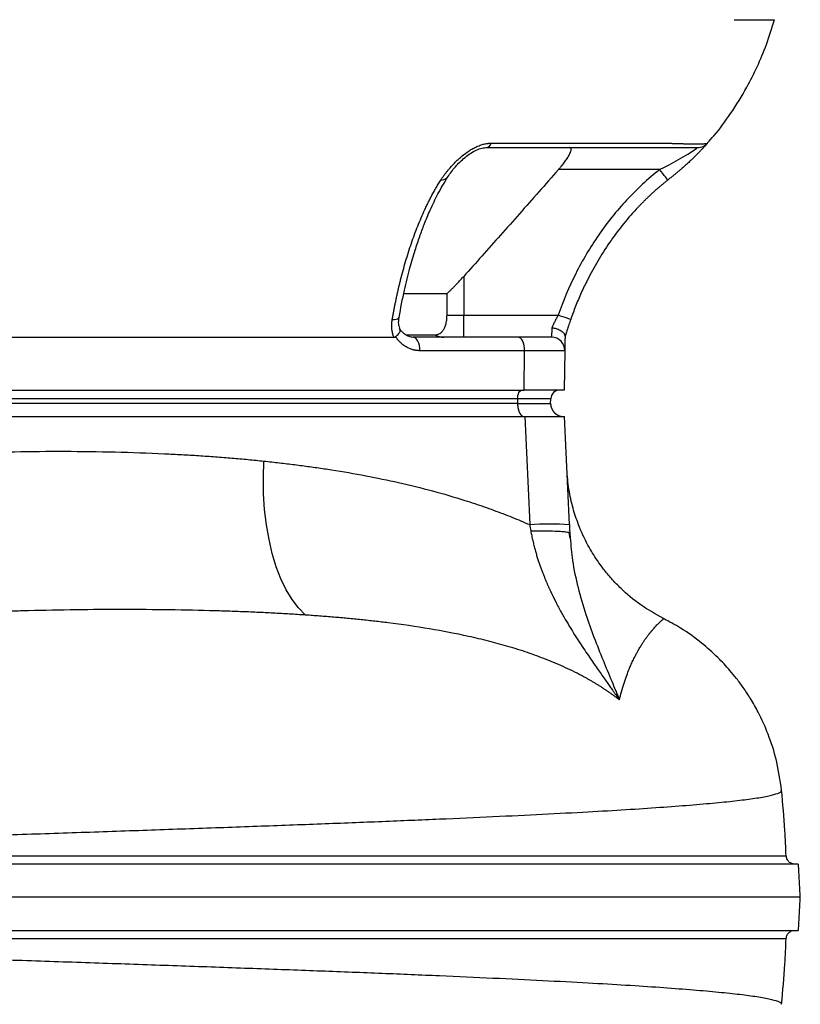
# Model space of a CAD drawing. Extents: x 99 to 1386, y 21 to 2104.
# Tile 12 of 20: x 1205 to 1382, y 321 to 545. Entities that reach past the tile are written whole.
import ezdxf

# ---------------------------------------------------------------- set-up
doc = ezdxf.new("R2010")
doc.units = 0
doc.layers.get('0').update_dxf_attribs({"linetype": 'CONTINUOUS'})

msp = doc.modelspace()

# ---------------------------------------------------------------- linework, layer by layer
at = {"color": 7, "linetype": 'CONTINUOUS'}
for p, q in [((1311.82, 516.69), (1351.7, 516.69)), ((1349.98, 510.68), (1327.04, 510.68)), ((1305.57, 486.46), (1305.57, 477.68)), ((1292.15, 482.59), (1301.79, 482.59)), ((1301.79, 477.68), (1301.79, 482.59)), ((1301.79, 477.68), (1305.57, 477.68)), ((1305.57, 472.68), (1305.57, 477.68)), ((1305.57, 477.68), (1326.99, 477.68)), ((1154.57, 472.68), (1289.75, 472.68)), ((1292.47, 473.23), (1299, 473.23)), ((1317.88, 472.68), (1294.14, 472.68)), ((1319.38, 469.63), (1295.64, 469.63)), ((1319.3, 460.68), (1319.38, 469.63)), ((1328.49, 469.63), (1319.38, 469.63)), ((1328.49, 469.63), (1328.33, 460.68)), ((1124.8, 460.68), (1319.3, 460.68)), ((1328.33, 460.68), (1319.3, 460.68)), ((1317.8, 458.75), (1123.3, 458.75)), ((1317.8, 458.75), (1317.78, 457.68)), ((1325.32, 458.75), (1317.8, 458.75)), ((1325.28, 457.68), (1325.32, 458.75)), ((1317.78, 457.68), (1123.27, 457.68)), ((1124.77, 454.68), (1319.42, 454.68)), ((1319.42, 454.68), (1320.54, 430.18)), ((1329.53, 430.18), (1328.41, 454.68)), ((1329.68, 427.09), (1329.48, 428.4)), ((1329.61, 428.28), (1329.72, 427.18)), ((1377.51, 369.95), (1377.5, 369.96)), ((1378.68, 355.1), (1378.68, 355.1)), ((1378.58, 336.26), (1378.55, 336.26))]:
    msp.add_line(p, q, dxfattribs=at)
at = {"color": 7, "linetype": 'CONTINUOUS', "flags": 128}
for points in [[(1360.84, 516.69), (1360.84, 516.69)], [(1351.84, 508.33), (1351.8, 508.38), (1351.69, 508.51), (1351.52, 508.73), (1351.29, 509.02), (1351.01, 509.38), (1350.69, 509.78), (1350.34, 510.23), (1349.98, 510.68)], [(1289.38, 476.7), (1289.86, 476.72), (1290.26, 476.77), (1290.58, 476.86), (1290.8, 476.99), (1290.91, 477.14), (1290.92, 477.18)], [(1329.82, 476.7), (1329.76, 476.72), (1329.6, 476.77), (1329.34, 476.86), (1328.99, 476.99), (1328.56, 477.14), (1328.07, 477.31), (1327.54, 477.49), (1326.99, 477.68)], [(1295.64, 469.63), (1295.62, 470.22), (1295.53, 470.8), (1295.4, 471.32), (1295.21, 471.79), (1294.98, 472.17), (1294.72, 472.45), (1294.44, 472.63), (1294.14, 472.68)], [(1319.38, 469.63), (1319.36, 470.22), (1319.28, 470.8), (1319.14, 471.32), (1318.95, 471.79), (1318.72, 472.17), (1318.46, 472.45), (1318.18, 472.63), (1317.88, 472.68)], [(1317.8, 458.75), (1317.82, 459.13), (1317.88, 459.5), (1317.98, 459.83), (1318.1, 460.12), (1318.25, 460.36), (1318.42, 460.54), (1318.61, 460.65), (1318.8, 460.68)], [(1269.7, 409.68), (1268.14, 411.29), (1266.69, 413.21), (1265.36, 415.42), (1264.16, 417.91), (1263.1, 420.65), (1262.2, 423.61), (1261.45, 426.78), (1260.87, 430.12), (1260.46, 433.6), (1260.23, 437.19), (1260.18, 440.87), (1260.3, 444.6)]]:
    msp.add_lwpolyline(points, dxfattribs=at)
at = {"color": 7, "linetype": 'CONTINUOUS'}
for centre, radius, start, end in [((1310.46, 517.08), 1.41, 279.6871, 344.1758), ((1324.67, 564.24), 59.23, 295.2931, 304.7241), ((1300.54, 510.1), 1.78, 265.138, 325.0413), ((1301.06, 476.86), 4.17, 240.4271, 269.8631), ((1325.49, 469.68), 3, 359, 90), ((1327.31, 458.68), 2, 90, 178), ((1325.03, 365.28), 65.05, 86.0375, 93.9625)]:
    msp.add_arc(centre, radius, start, end, dxfattribs=at)
for points, knots in [([(1360.8, 516.73), (1361.3, 517.28), (1363.21, 519.34), (1366.27, 523.54), (1369.52, 528.77), (1372.17, 534.06), (1374.31, 539.16), (1375.45, 542.8), (1376.04, 544.68)], [0, 0, 0, 0, 0.0712, 0.269468, 0.489691, 0.649154, 0.819101, 1, 1, 1, 1]), ([(1366.91, 544.68), (1368.29, 544.68), (1369.56, 544.68), (1371.82, 544.68), (1372.8, 544.68), (1374.39, 544.68), (1375.01, 544.68), (1375.83, 544.68), (1376.04, 544.68), (1376.04, 544.68)], [0, 0, 0, 0, 0.25, 0.25, 0.5, 0.5, 0.75, 0.75, 1, 1, 1, 1]), ([(1300.39, 508.33), (1300.44, 508.42), (1300.55, 508.59), (1300.73, 508.85), (1300.91, 509.1), (1301.09, 509.36), (1301.28, 509.61), (1301.47, 509.86), (1301.67, 510.12), (1301.87, 510.37), (1302.07, 510.62), (1302.39, 511.01), (1302.85, 511.53), (1303.46, 512.19), (1304.11, 512.83), (1305.05, 513.68), (1306.08, 514.5), (1307.21, 515.23), (1308.11, 515.72), (1309.03, 516.13), (1309.79, 516.39), (1310.36, 516.53), (1310.73, 516.6), (1311.1, 516.65), (1311.46, 516.69), (1311.7, 516.69), (1311.82, 516.69)], [0, 0, 0, 0, 0.026057, 0.051836, 0.077357, 0.10263, 0.127665, 0.15247, 0.177057, 0.201434, 0.225614, 0.249607, 0.312987, 0.374742, 0.437907, 0.499189, 0.624292, 0.688003, 0.749463, 0.813087, 0.874811, 0.900217, 0.925321, 0.95024, 0.975094, 1, 1, 1, 1]), ([(1351.7, 516.69), (1351.83, 516.69), (1352.08, 516.68), (1352.46, 516.66), (1352.83, 516.65), (1353.21, 516.63), (1353.58, 516.62), (1353.95, 516.61), (1354.31, 516.6), (1354.68, 516.59), (1355.04, 516.58), (1355.83, 516.56), (1356.97, 516.54), (1358.29, 516.53), (1359.35, 516.54), (1359.98, 516.56), (1360.32, 516.58), (1360.49, 516.6), (1360.63, 516.62), (1360.73, 516.64), (1360.8, 516.66), (1360.83, 516.68), (1360.84, 516.69)], [0, 0, 0, 0, 0.023647, 0.047537, 0.071693, 0.096146, 0.120926, 0.146066, 0.171582, 0.197485, 0.223788, 0.250503, 0.37368, 0.499789, 0.62608, 0.74952, 0.7938, 0.836964, 0.879066, 0.920181, 0.960448, 1, 1, 1, 1]), ([(1360.84, 516.69), (1360.84, 516.69), (1360.84, 516.69), (1360.83, 516.68), (1360.81, 516.66), (1360.79, 516.64), (1360.77, 516.61), (1360.73, 516.57), (1360.69, 516.53), (1360.65, 516.48), (1360.54, 516.36), (1360.33, 516.13), (1359.95, 515.72), (1359.49, 515.22), (1358.79, 514.49), (1357.98, 513.67), (1357.1, 512.82), (1356.41, 512.17), (1355.69, 511.51), (1355, 510.91), (1354.36, 510.36), (1353.76, 509.85), (1353.13, 509.35), (1352.49, 508.84), (1352.06, 508.5), (1351.84, 508.33)], [0, 0, 0, 0, 0.013958, 0.027882, 0.041795, 0.055717, 0.069668, 0.08367, 0.097743, 0.111908, 0.126184, 0.187935, 0.251611, 0.313009, 0.376665, 0.50193, 0.563645, 0.627273, 0.688667, 0.75167, 0.799603, 0.84832, 0.897907, 0.948438, 1, 1, 1, 1]), ([(1358.6, 515.68), (1358.81, 515.7), (1359.23, 515.72), (1359.84, 515.93), (1360.4, 516.25), (1360.7, 516.55), (1360.85, 516.7)], [0, 0, 0, 0, 0.247255, 0.500129, 0.752942, 1, 1, 1, 1]), ([(1301.99, 509.08), (1302.51, 509.82), (1303.53, 511.26), (1305.37, 513.12), (1307.08, 514.38), (1308.38, 515.12), (1309.71, 515.62), (1310.48, 515.67), (1310.85, 515.7)], [0, 0, 0, 0, 0.285086, 0.553372, 0.677984, 0.793959, 0.900771, 1, 1, 1, 1]), ([(1310.69, 515.68), (1318.52, 515.68), (1330.26, 515.68), (1342.98, 515.68), (1348.36, 515.68), (1349.83, 515.68), (1350.57, 515.68), (1350.81, 515.68), (1351.29, 515.68), (1351.52, 515.68), (1352.21, 515.68), (1352.66, 515.68), (1353.51, 515.68), (1353.92, 515.68), (1355.08, 515.68), (1355.76, 515.68), (1356.63, 515.68), (1356.89, 515.68), (1357.37, 515.68), (1357.58, 515.68), (1358.12, 515.68), (1358.36, 515.68), (1358.56, 515.68), (1358.59, 515.68), (1358.6, 515.68), (1358.6, 515.68), (1358.6, 515.68), (1358.6, 515.68), (1358.6, 515.68), (1358.6, 515.68), (1358.6, 515.68), (1358.6, 515.68)], [0, 0, 0, 0, 0.25, 0.375, 0.40625, 0.421875, 0.421875, 0.429688, 0.429688, 0.4375, 0.4375, 0.453125, 0.453125, 0.46875, 0.46875, 0.5, 0.5, 0.515625, 0.515625, 0.53125, 0.53125, 0.5625, 0.5625, 0.578125, 0.578125, 0.585938, 0.585938, 0.59375, 0.625, 0.75, 1, 1, 1, 1]), ([(1327.04, 510.68), (1327.11, 510.76), (1327.24, 510.9), (1327.42, 511.13), (1327.61, 511.35), (1327.84, 511.62), (1328.1, 511.96), (1328.42, 512.37), (1328.73, 512.8), (1329.1, 513.35), (1329.51, 514.01), (1329.79, 514.6), (1329.91, 515), (1329.94, 515.24), (1329.92, 515.44), (1329.85, 515.56), (1329.76, 515.64), (1329.65, 515.68), (1329.56, 515.68), (1329.52, 515.68)], [0, 0, 0, 0, 0.033628, 0.066944, 0.099991, 0.132813, 0.191815, 0.249519, 0.316375, 0.381401, 0.499375, 0.627934, 0.689031, 0.749292, 0.810067, 0.871522, 0.913675, 0.956382, 1, 1, 1, 1]), ([(1290.92, 477.18), (1291.31, 479.25), (1292.03, 483.09), (1293.3, 488.14), (1294.48, 492.18), (1295.57, 495.46), (1296.7, 498.5), (1298.06, 501.76), (1299.82, 505.45), (1301.23, 507.81), (1301.99, 509.08)], [0, 0, 0, 0, 0.167573, 0.309883, 0.428086, 0.52266, 0.608688, 0.716873, 0.847158, 1, 1, 1, 1]), ([(1327.04, 510.68), (1325.56, 509), (1322.62, 505.66), (1318.25, 500.72), (1313.95, 495.87), (1309.74, 491.13), (1306.95, 488.01), (1305.57, 486.46)], [0, 0, 0, 0, 0.208049, 0.412073, 0.612072, 0.808048, 1, 1, 1, 1]), ([(1349.98, 510.68), (1347.29, 508.56), (1344.81, 506.26), (1340.21, 501.31), (1338.1, 498.67), (1335.2, 494.46), (1334.28, 493.02), (1332.54, 490.09), (1331.73, 488.59), (1329.44, 484.04), (1328.11, 480.91), (1326.99, 477.68)], [0, 0, 0, 0, 0.25, 0.25, 0.5, 0.5, 0.625, 0.625, 0.75, 0.75, 1, 1, 1, 1]), ([(1289.38, 476.7), (1289.43, 476.97), (1289.52, 477.52), (1289.67, 478.34), (1289.83, 479.16), (1289.99, 479.97), (1290.16, 480.79), (1290.33, 481.61), (1290.51, 482.42), (1290.69, 483.24), (1290.88, 484.05), (1291.07, 484.86), (1291.56, 486.82), (1292.4, 489.93), (1293.7, 494.01), (1295.16, 497.96), (1296.36, 500.77), (1297.24, 502.63), (1297.72, 503.6), (1298.21, 504.56), (1298.72, 505.51), (1299.26, 506.46), (1299.81, 507.41), (1300.19, 508.02), (1300.39, 508.33)], [0, 0, 0, 0, 0.022268, 0.04462, 0.067054, 0.08957, 0.112168, 0.134848, 0.157609, 0.180451, 0.203373, 0.226376, 0.249459, 0.371722, 0.497612, 0.620327, 0.748459, 0.782388, 0.816985, 0.852249, 0.888181, 0.924783, 0.962055, 1, 1, 1, 1]), ([(1351.84, 508.33), (1351.63, 508.17), (1351.22, 507.84), (1350.61, 507.34), (1350.01, 506.84), (1349.43, 506.33), (1348.86, 505.82), (1348.3, 505.32), (1347.75, 504.8), (1347.21, 504.29), (1346.69, 503.78), (1346.17, 503.27), (1345.67, 502.75), (1345.17, 502.24), (1343.72, 500.69), (1341.45, 498.05), (1338.54, 494.12), (1335.92, 490.02), (1334.09, 486.66), (1332.9, 484.23), (1332.21, 482.73), (1331.56, 481.23), (1330.94, 479.72), (1330.36, 478.21), (1330, 477.2), (1329.82, 476.7)], [0, 0, 0, 0, 0.020333, 0.040474, 0.060422, 0.080179, 0.099744, 0.119118, 0.138301, 0.157294, 0.176095, 0.194707, 0.213127, 0.231357, 0.249396, 0.376419, 0.498093, 0.625492, 0.749164, 0.791659, 0.833881, 0.875828, 0.917498, 0.95889, 1, 1, 1, 1]), ([(1301.79, 482.59), (1301.87, 482.66), (1302.02, 482.8), (1302.25, 483.02), (1302.48, 483.24), (1302.8, 483.55), (1303.21, 483.95), (1303.75, 484.5), (1304.33, 485.11), (1304.95, 485.77), (1305.36, 486.23), (1305.57, 486.46)], [0, 0, 0, 0, 0.058927, 0.118506, 0.178765, 0.239733, 0.368611, 0.500111, 0.663379, 0.829889, 1, 1, 1, 1]), ([(1289.75, 472.68), (1289.72, 472.76), (1289.66, 472.91), (1289.58, 473.15), (1289.51, 473.39), (1289.45, 473.63), (1289.4, 473.87), (1289.35, 474.12), (1289.31, 474.37), (1289.28, 474.71), (1289.25, 475.14), (1289.26, 475.65), (1289.3, 476.17), (1289.35, 476.52), (1289.38, 476.7)], [0, 0, 0, 0, 0.062678, 0.125229, 0.187723, 0.250233, 0.312831, 0.375591, 0.438584, 0.501883, 0.626, 0.75002, 0.874501, 1, 1, 1, 1]), ([(1291.2, 474.38), (1291.05, 474.81), (1290.75, 475.66), (1290.86, 476.67), (1290.92, 477.18)], [0, 0, 0, 0, 0.491991, 1, 1, 1, 1]), ([(1299, 473.23), (1299.06, 473.23), (1299.17, 473.23), (1299.33, 473.25), (1299.49, 473.27), (1299.65, 473.31), (1299.8, 473.36), (1300.06, 473.46), (1300.41, 473.67), (1300.84, 474.1), (1301.16, 474.61), (1301.38, 475.13), (1301.52, 475.57), (1301.64, 476.05), (1301.72, 476.51), (1301.76, 476.94), (1301.79, 477.31), (1301.79, 477.56), (1301.79, 477.68)], [0, 0, 0, 0, 0.043412, 0.085961, 0.127683, 0.168615, 0.208798, 0.248271, 0.379011, 0.498698, 0.623619, 0.687078, 0.748812, 0.81213, 0.874348, 0.916479, 0.958202, 1, 1, 1, 1]), ([(1326.99, 477.68), (1326.85, 477.43), (1326.71, 477.19), (1326.45, 476.69), (1326.32, 476.44), (1326.08, 475.96), (1325.96, 475.73), (1325.75, 475.27), (1325.64, 475.05), (1325.55, 474.84)], [0, 0, 0, 0, 0.25, 0.25, 0.5, 0.5, 0.75, 0.75, 1, 1, 1, 1]), ([(1329.82, 476.7), (1329.79, 476.61), (1329.73, 476.43), (1329.64, 476.17), (1329.55, 475.91), (1329.46, 475.64), (1329.37, 475.38), (1329.29, 475.13), (1329.21, 474.87), (1329.1, 474.53), (1328.97, 474.11), (1328.82, 473.62), (1328.67, 473.14), (1328.58, 472.84), (1328.54, 472.68)], [0, 0, 0, 0, 0.063392, 0.126455, 0.189259, 0.251876, 0.314376, 0.376831, 0.439313, 0.501892, 0.627221, 0.751638, 0.875708, 1, 1, 1, 1]), ([(1290.14, 472.81), (1290.4, 473.04), (1290.91, 473.5), (1291.25, 474.12), (1291.15, 474.38), (1291.11, 474.5)], [0, 0, 0, 0, 0.3579962, 0.7156393, 1, 1, 1, 1]), ([(1294.42, 472.63), (1294.09, 472.65), (1293.44, 472.68), (1292.51, 473.1), (1291.67, 473.75), (1291.25, 474.38), (1291.03, 474.7)], [0, 0, 0, 0, 0.246152, 0.494479, 0.745563, 1, 1, 1, 1]), ([(1325.55, 474.84), (1325.54, 474.51), (1325.52, 473.86), (1325.5, 473.16), (1325.49, 472.93), (1325.49, 472.81)], [0, 0, 0, 0, 0.347282, 0.680615, 1, 1, 1, 1]), ([(1325.55, 474.84), (1325.59, 474.84), (1325.7, 474.82), (1325.9, 474.79), (1326.16, 474.75), (1326.43, 474.68), (1326.81, 474.56), (1327.24, 474.39), (1327.69, 474.12), (1328.06, 473.83), (1328.29, 473.56), (1328.42, 473.34), (1328.49, 473.17), (1328.54, 472.99), (1328.54, 472.87), (1328.54, 472.81)], [0, 0, 0, 0, 0.028534, 0.070112, 0.125613, 0.195769, 0.25076, 0.380211, 0.500267, 0.622857, 0.749855, 0.807055, 0.868203, 0.932738, 1, 1, 1, 1]), ([(1289.75, 472.68), (1289.78, 472.69), (1289.84, 472.69), (1289.92, 472.7), (1290, 472.73), (1290.07, 472.76), (1290.12, 472.8), (1290.14, 472.81)], [0, 0, 0, 0, 0.219683, 0.427058, 0.624492, 0.81457, 1, 1, 1, 1]), ([(1295.64, 469.63), (1295.57, 469.63), (1295.41, 469.63), (1295.19, 469.65), (1294.96, 469.67), (1294.74, 469.7), (1294.52, 469.74), (1294.3, 469.78), (1293.89, 469.88), (1293.3, 470.09), (1292.55, 470.45), (1291.85, 470.92), (1291.31, 471.38), (1290.92, 471.79), (1290.64, 472.11), (1290.38, 472.45), (1290.22, 472.69), (1290.14, 472.81)], [0, 0, 0, 0, 0.035325, 0.070559, 0.105741, 0.140906, 0.176093, 0.211339, 0.246682, 0.373303, 0.499998, 0.626622, 0.753321, 0.815077, 0.876641, 0.938215, 1, 1, 1, 1]), ([(1328.54, 472.81), (1328.54, 472.74), (1328.54, 472.6), (1328.54, 472.4), (1328.53, 472.21), (1328.53, 472.02), (1328.53, 471.84), (1328.52, 471.66), (1328.52, 471.35), (1328.51, 470.92), (1328.5, 470.45), (1328.49, 470.09), (1328.49, 469.87), (1328.49, 469.74), (1328.49, 469.68), (1328.49, 469.64), (1328.49, 469.63), (1328.49, 469.63)], [0, 0, 0, 0, 0.035328, 0.070566, 0.10575, 0.140918, 0.176108, 0.211356, 0.246701, 0.373327, 0.500024, 0.626646, 0.75334, 0.815092, 0.876652, 0.938221, 1, 1, 1, 1]), ([(1317.78, 457.68), (1318.92, 457.68), (1319.96, 457.68), (1321.81, 457.68), (1322.61, 457.68), (1323.92, 457.68), (1324.43, 457.68), (1325.11, 457.68), (1325.28, 457.68), (1325.28, 457.68)], [0, 0, 0, 0, 0.25, 0.25, 0.5, 0.5, 0.75, 0.75, 1, 1, 1, 1]), ([(1317.78, 457.68), (1317.78, 457.63), (1317.78, 457.51), (1317.79, 457.35), (1317.8, 457.18), (1317.82, 457.02), (1317.84, 456.86), (1317.86, 456.71), (1317.89, 456.56), (1317.92, 456.42), (1317.96, 456.28), (1318, 456.15), (1318.04, 456.02), (1318.08, 455.9), (1318.12, 455.79), (1318.17, 455.68), (1318.22, 455.58), (1318.27, 455.48), (1318.32, 455.39), (1318.37, 455.31), (1318.42, 455.23), (1318.48, 455.16), (1318.53, 455.09), (1318.59, 455.03), (1318.65, 454.97), (1318.7, 454.92), (1318.76, 454.88), (1318.81, 454.84), (1318.87, 454.8), (1318.92, 454.77), (1318.98, 454.75), (1319.03, 454.73), (1319.08, 454.71), (1319.14, 454.7), (1319.19, 454.69), (1319.24, 454.69), (1319.27, 454.68), (1319.29, 454.68)], [0, 0, 0, 0, 0.036154, 0.071861, 0.107123, 0.141939, 0.176309, 0.210232, 0.24371, 0.276742, 0.309328, 0.341467, 0.373161, 0.404409, 0.435211, 0.465566, 0.495476, 0.52494, 0.553957, 0.582529, 0.610654, 0.638334, 0.665567, 0.692355, 0.718696, 0.744592, 0.770041, 0.795044, 0.819601, 0.843712, 0.867377, 0.890596, 0.913369, 0.935696, 0.957577, 0.979011, 1, 1, 1, 1]), ([(1325.28, 457.68), (1325.28, 457.63), (1325.28, 457.51), (1325.3, 457.34), (1325.32, 457.17), (1325.36, 457), (1325.4, 456.83), (1325.45, 456.67), (1325.52, 456.51), (1325.59, 456.35), (1325.67, 456.2), (1325.75, 456.06), (1325.85, 455.93), (1325.94, 455.8), (1326.05, 455.68), (1326.15, 455.57), (1326.26, 455.46), (1326.38, 455.36), (1326.49, 455.27), (1326.61, 455.19), (1326.72, 455.12), (1326.84, 455.05), (1326.95, 454.99), (1327.06, 454.94), (1327.17, 454.89), (1327.28, 454.85), (1327.39, 454.82), (1327.49, 454.79), (1327.59, 454.76), (1327.69, 454.74), (1327.79, 454.72), (1327.88, 454.71), (1327.96, 454.7), (1328.05, 454.69), (1328.13, 454.69), (1328.2, 454.69), (1328.25, 454.68), (1328.28, 454.68)], [0, 0, 0, 0, 0.036491, 0.07316, 0.109931, 0.146727, 0.183468, 0.220076, 0.256473, 0.292582, 0.328331, 0.363649, 0.39847, 0.432733, 0.466381, 0.499363, 0.531633, 0.563151, 0.593882, 0.623798, 0.652874, 0.681093, 0.708439, 0.734903, 0.76048, 0.785168, 0.808967, 0.831883, 0.853921, 0.875091, 0.895402, 0.914868, 0.933501, 0.951316, 0.968327, 0.98455, 1, 1, 1, 1]), ([(1319.42, 454.68), (1319.55, 454.68), (1319.79, 454.68), (1320.14, 454.68), (1320.5, 454.68), (1320.84, 454.68), (1321.18, 454.68), (1321.51, 454.68), (1321.84, 454.68), (1322.16, 454.68), (1322.48, 454.68), (1322.79, 454.68), (1323.56, 454.68), (1324.72, 454.68), (1326.05, 454.68), (1327.11, 454.68), (1327.7, 454.68), (1328.01, 454.68), (1328.16, 454.68), (1328.27, 454.68), (1328.35, 454.68), (1328.41, 454.68), (1328.41, 454.68), (1328.41, 454.68)], [0, 0, 0, 0, 0.022435, 0.044814, 0.067151, 0.089456, 0.111743, 0.134024, 0.156312, 0.178617, 0.200953, 0.223332, 0.245767, 0.372875, 0.500006, 0.627109, 0.754246, 0.795323, 0.836252, 0.877108, 0.917968, 0.958907, 1, 1, 1, 1]), ([(1170.07, 444.84), (1170.73, 444.9), (1172.04, 445.03), (1174.01, 445.2), (1176, 445.37), (1178.01, 445.52), (1180.04, 445.67), (1182.09, 445.81), (1184.15, 445.94), (1186.23, 446.06), (1188.33, 446.17), (1190.45, 446.28), (1195.59, 446.51), (1203.82, 446.76), (1215.16, 446.86), (1226.48, 446.71), (1235.32, 446.4), (1241.63, 446.08), (1245.5, 445.85), (1249.29, 445.58), (1253.02, 445.29), (1256.68, 444.97), (1259.1, 444.72), (1260.3, 444.6)], [0, 0, 0, 0, 0.021789, 0.043765, 0.065927, 0.088277, 0.110815, 0.133541, 0.156455, 0.179559, 0.202852, 0.226335, 0.250008, 0.374048, 0.500005, 0.626511, 0.749996, 0.793481, 0.836235, 0.878261, 0.919562, 0.96014, 1, 1, 1, 1]), ([(1260.3, 444.6), (1260.89, 444.54), (1262.06, 444.41), (1263.81, 444.21), (1265.54, 444.01), (1267.26, 443.8), (1268.96, 443.58), (1270.65, 443.35), (1272.31, 443.11), (1273.97, 442.87), (1277.66, 442.3), (1283.29, 441.33), (1290.94, 439.75), (1298.43, 437.91), (1304.17, 436.24), (1308.06, 434.98), (1310.22, 434.24), (1312.35, 433.48), (1314.45, 432.69), (1316.51, 431.88), (1318.54, 431.05), (1319.87, 430.47), (1320.54, 430.18)], [0, 0, 0, 0, 0.028842, 0.057422, 0.08574, 0.113799, 0.141597, 0.169137, 0.196418, 0.223441, 0.250208, 0.377957, 0.500275, 0.628135, 0.750529, 0.787514, 0.824039, 0.86011, 0.895735, 0.930919, 0.965672, 1, 1, 1, 1]), ([(1350.87, 408.89), (1349.04, 409.92), (1345.61, 411.85), (1341.78, 415.09), (1339.12, 417.84), (1337.34, 419.98), (1335.53, 422.48), (1333.5, 425.8), (1331.66, 429.79), (1330.26, 434.03), (1329.31, 438.25), (1329.08, 441.23), (1328.96, 442.78)], [0, 0, 0, 0, 0.1476047, 0.2770476, 0.3519595, 0.417157, 0.4732112, 0.5698475, 0.6910379, 0.7848615, 0.8882149, 1, 1, 1, 1]), ([(1320.78, 428.79), (1321.86, 428.79), (1323.93, 428.8), (1326.24, 428.75), (1327.83, 428.67), (1328.78, 428.57), (1329.28, 428.48), (1329.42, 428.42), (1329.47, 428.4)], [0, 0, 0, 0, 0.237861, 0.454242, 0.643271, 0.801912, 0.929324, 1, 1, 1, 1]), ([(1320.78, 428.79), (1320.81, 428.59), (1320.88, 428.21), (1320.99, 427.64), (1321.11, 427.07), (1321.23, 426.53), (1321.36, 425.99), (1321.49, 425.46), (1321.62, 424.94), (1321.76, 424.44), (1321.89, 423.94), (1322.04, 423.46), (1322.18, 422.99), (1322.32, 422.53), (1322.47, 422.08), (1322.61, 421.63), (1322.76, 421.2), (1322.91, 420.79), (1323.05, 420.38), (1323.2, 419.98), (1323.35, 419.59), (1323.49, 419.21), (1323.63, 418.85), (1323.78, 418.49), (1323.92, 418.14), (1324.06, 417.81), (1324.19, 417.48), (1324.33, 417.17), (1324.46, 416.86), (1324.59, 416.57), (1324.71, 416.28), (1324.83, 416.01), (1324.95, 415.75), (1325.07, 415.5), (1325.18, 415.25), (1325.29, 415.02), (1325.4, 414.8), (1325.5, 414.59), (1325.59, 414.38), (1325.69, 414.19), (1325.77, 414.01), (1325.86, 413.84), (1325.94, 413.68), (1326.01, 413.53), (1326.08, 413.39), (1326.14, 413.26), (1326.2, 413.15), (1326.26, 413.04), (1326.31, 412.94), (1326.35, 412.85), (1326.39, 412.78), (1326.43, 412.71), (1326.46, 412.65), (1326.48, 412.61), (1326.88, 411.82), (1327.68, 410.34), (1328.89, 408.21), (1330.1, 406.2), (1331.29, 404.32), (1332.43, 402.55), (1333.54, 400.91), (1334.58, 399.38), (1335.56, 397.96), (1336.47, 396.67), (1337.29, 395.5), (1338.04, 394.45), (1338.69, 393.52), (1339.25, 392.73), (1339.72, 392.07), (1340.1, 391.55), (1340.38, 391.17), (1340.55, 390.93), (1340.64, 390.83), (1340.66, 390.8)], [0, 0, 0, 0, 0.013676, 0.027116, 0.040323, 0.053298, 0.066044, 0.078561, 0.090852, 0.102916, 0.114754, 0.126367, 0.137754, 0.148916, 0.159851, 0.170559, 0.18104, 0.191292, 0.201316, 0.211108, 0.220669, 0.229997, 0.239091, 0.24795, 0.256572, 0.264956, 0.273101, 0.281005, 0.288667, 0.296086, 0.303259, 0.310186, 0.316866, 0.323296, 0.329475, 0.335402, 0.341075, 0.346494, 0.351656, 0.356561, 0.361207, 0.365593, 0.369719, 0.373581, 0.377181, 0.380517, 0.383587, 0.386392, 0.38893, 0.391201, 0.393204, 0.394938, 0.396403, 0.397598, 0.398524, 0.457636, 0.514469, 0.568691, 0.620227, 0.668996, 0.714902, 0.75783, 0.797664, 0.834279, 0.86754, 0.897333, 0.923548, 0.946064, 0.964783, 0.979625, 0.990543, 0.997437, 1, 1, 1, 1]), ([(1329.53, 430.18), (1329.54, 429.86), (1329.57, 429.23), (1329.6, 428.59), (1329.61, 428.28)], [0, 0, 0, 0, 0.500884, 1, 1, 1, 1]), ([(1329.47, 428.4), (1329.49, 428.39), (1329.56, 428.37), (1329.6, 428.32), (1329.61, 428.29), (1329.61, 428.28)], [0, 0, 0, 0, 0.198032, 0.708204, 1, 1, 1, 1]), ([(1329.72, 427.18), (1329.87, 425.47), (1330.18, 421.61), (1331.46, 415.81), (1333.15, 410.02), (1335.11, 404.55), (1337.11, 399.54), (1338.76, 395.56), (1339.85, 392.95), (1340.36, 391.68), (1340.63, 391.1), (1340.75, 390.85)], [0, 0, 0, 0, 0.125617, 0.282905, 0.447823, 0.593163, 0.74495, 0.885304, 0.949442, 0.978131, 1, 1, 1, 1]), ([(1269.7, 409.68), (1269.09, 409.72), (1267.89, 409.8), (1266.07, 409.91), (1264.24, 410.02), (1262.4, 410.12), (1260.56, 410.21), (1258.7, 410.3), (1256.83, 410.38), (1254.96, 410.45), (1253.07, 410.52), (1251.17, 410.58), (1246.47, 410.72), (1238.89, 410.88), (1228.36, 410.96), (1217.7, 410.89), (1209.32, 410.73), (1203.3, 410.55), (1199.67, 410.43), (1196.04, 410.29), (1192.4, 410.13), (1188.76, 409.94), (1186.33, 409.8), (1185.12, 409.73)], [0, 0, 0, 0, 0.022391, 0.044844, 0.06736, 0.089941, 0.112589, 0.135306, 0.158095, 0.180956, 0.203894, 0.226908, 0.250002, 0.374423, 0.499997, 0.624945, 0.749995, 0.791856, 0.833621, 0.875305, 0.91692, 0.958481, 1, 1, 1, 1]), ([(1340.84, 390.47), (1340.66, 390.61), (1340.31, 390.88), (1339.78, 391.28), (1339.24, 391.67), (1338.69, 392.06), (1338.14, 392.44), (1337.57, 392.82), (1337, 393.2), (1336.42, 393.57), (1335.83, 393.94), (1335.23, 394.3), (1334.63, 394.66), (1334.01, 395.01), (1333.39, 395.36), (1332.31, 395.95), (1330.74, 396.77), (1328.65, 397.77), (1326.49, 398.72), (1323.63, 399.89), (1320, 401.22), (1315.64, 402.59), (1311.19, 403.8), (1305.29, 405.2), (1297.72, 406.64), (1290.59, 407.67), (1285.41, 408.29), (1282.35, 408.62), (1279.25, 408.92), (1276.1, 409.2), (1272.92, 409.46), (1270.77, 409.61), (1269.7, 409.68)], [0, 0, 0, 0, 0.008465, 0.017006, 0.025625, 0.034322, 0.043098, 0.051952, 0.060886, 0.0699, 0.078995, 0.08817, 0.097427, 0.106765, 0.116185, 0.125687, 0.155822, 0.186719, 0.218388, 0.25084, 0.311724, 0.37535, 0.436715, 0.49998, 0.622222, 0.749992, 0.790732, 0.831831, 0.873296, 0.915139, 0.957371, 1, 1, 1, 1]), ([(1340.84, 390.47), (1341, 391.09), (1341.36, 392.46), (1341.93, 394.29), (1342.51, 395.98), (1343.02, 397.28), (1343.48, 398.37), (1343.91, 399.33), (1344.36, 400.24), (1344.77, 401.03), (1345.18, 401.77), (1345.61, 402.51), (1346.06, 403.23), (1346.47, 403.85), (1346.77, 404.27), (1346.97, 404.55), (1347.09, 404.72), (1347.24, 404.92), (1347.37, 405.09), (1347.48, 405.24), (1347.57, 405.35), (1347.67, 405.47), (1347.77, 405.6), (1347.87, 405.72), (1347.98, 405.85), (1348.07, 405.96), (1348.16, 406.07), (1348.28, 406.21), (1348.47, 406.44), (1348.74, 406.75), (1349.06, 407.1), (1349.36, 407.41), (1349.62, 407.68), (1349.83, 407.87), (1349.99, 408.03), (1350.12, 408.16), (1350.25, 408.28), (1350.36, 408.39), (1350.62, 408.63), (1350.78, 408.78), (1350.84, 408.85), (1350.85, 408.87), (1350.86, 408.88), (1350.86, 408.88), (1350.86, 408.89), (1350.86, 408.89), (1350.86, 408.89), (1350.86, 408.9), (1350.86, 408.9), (1350.86, 408.9)], [0, 0, 0, 0, 0.032594, 0.072298, 0.110936, 0.146436, 0.170051, 0.200133, 0.23113, 0.258137, 0.282397, 0.31547, 0.347898, 0.378366, 0.406831, 0.415806, 0.424949, 0.436439, 0.450274, 0.457247, 0.464689, 0.472602, 0.480982, 0.489832, 0.499149, 0.508935, 0.51446, 0.522965, 0.542291, 0.568913, 0.602798, 0.641758, 0.671918, 0.699429, 0.722952, 0.744142, 0.763006, 0.785938, 0.809464, 0.926354, 0.939114, 0.95187, 0.960492, 0.970205, 0.975402, 0.981116, 0.987347, 0.994096, 1, 1, 1, 1]), ([(1377.62, 369.96), (1377.3, 372.23), (1376.67, 376.55), (1374.76, 382.47), (1372.68, 387.11), (1370.7, 390.61), (1369.03, 393.15), (1367.46, 395.27), (1365.58, 397.55), (1363.01, 400.31), (1359.32, 403.58), (1355.19, 406.57), (1352.16, 408.18), (1350.85, 408.88)], [0, 0, 0, 0, 0.139415, 0.266064, 0.377295, 0.449444, 0.511289, 0.562462, 0.610679, 0.691475, 0.791406, 0.909927, 1, 1, 1, 1]), ([(1046.96, 355.11), (1053.25, 355.29), (1065.81, 355.67), (1084.85, 356.23), (1103.93, 356.79), (1122.98, 357.37), (1141.93, 357.95), (1160.32, 358.52), (1178.06, 359.08), (1195.12, 359.63), (1211.77, 360.18), (1227.95, 360.73), (1243.66, 361.28), (1258.83, 361.82), (1273.38, 362.36), (1287.19, 362.9), (1300.2, 363.44), (1312.35, 363.99), (1323.6, 364.53), (1333.62, 365.06), (1342.47, 365.57), (1350.16, 366.09), (1356.96, 366.6), (1362.83, 367.11), (1367.75, 367.62), (1371.82, 368.15), (1374.95, 368.69), (1376.89, 369.26), (1377.74, 369.67), (1377.55, 369.9), (1377.51, 369.95)], [0, 0, 0, 0, 0.039472, 0.07888, 0.11822, 0.157566, 0.196913, 0.236201, 0.273191, 0.310129, 0.347014, 0.383847, 0.420631, 0.457867, 0.495035, 0.532145, 0.569193, 0.60618, 0.643106, 0.679972, 0.713713, 0.747462, 0.781178, 0.814844, 0.848459, 0.882023, 0.918579, 0.955074, 0.991505, 1, 1, 1, 1]), ([(1378.64, 355.1), (1378.57, 357.01), (1378.39, 361.97), (1377.91, 366.91), (1377.62, 369.95)], [0, 0, 0, 0, 0.384865, 1, 1, 1, 1]), ([(1046.88, 355.1), (1050.1, 355.1), (1056.68, 355.1), (1066.85, 355.1), (1077.2, 355.1), (1087.49, 355.1), (1097.71, 355.1), (1108.43, 355.1), (1119.93, 355.1), (1132.2, 355.1), (1144.53, 355.1), (1156.79, 355.1), (1167.93, 355.1), (1178.27, 355.1), (1187.75, 355.1), (1197.33, 355.1), (1206.99, 355.1), (1216.69, 355.1), (1225.36, 355.1), (1232.75, 355.1), (1238.65, 355.1), (1244.2, 355.1), (1249.91, 355.1), (1255.39, 355.1), (1260.45, 355.1), (1264.86, 355.1), (1269.2, 355.1), (1273.51, 355.1), (1280.22, 355.1), (1289.2, 355.1), (1300.19, 355.1), (1310.84, 355.1), (1320.23, 355.1), (1328.36, 355.1), (1335.27, 355.1), (1341.87, 355.1), (1347.85, 355.11), (1353.29, 355.1), (1358.11, 355.1), (1362.52, 355.1), (1366.47, 355.1), (1369.93, 355.1), (1372.76, 355.1), (1375, 355.1), (1376.7, 355.1), (1377.59, 355.1), (1378.02, 355.1), (1378.18, 355.1), (1378.32, 355.1), (1378.43, 355.1), (1378.5, 355.1), (1378.55, 355.1), (1378.61, 355.1), (1378.67, 355.1), (1378.68, 355.1), (1378.68, 355.1)], [0, 0, 0, 0, 0.020211, 0.041342, 0.063392, 0.084487, 0.10511, 0.126526, 0.15073, 0.176239, 0.202609, 0.227537, 0.253183, 0.273151, 0.293561, 0.314413, 0.335706, 0.357437, 0.379608, 0.394921, 0.408768, 0.421091, 0.434498, 0.450067, 0.461263, 0.47225, 0.483328, 0.494497, 0.505757, 0.536227, 0.567495, 0.599557, 0.632411, 0.65792, 0.683017, 0.708063, 0.735127, 0.758921, 0.783441, 0.80832, 0.833556, 0.859149, 0.885096, 0.908472, 0.932261, 0.95662, 0.96194, 0.967141, 0.972225, 0.977192, 0.980638, 0.982683, 0.986942, 0.993202, 1, 1, 1, 1]), ([(1380.7, 353.18), (1380.45, 353.21), (1379.94, 353.26), (1379.27, 353.7), (1378.79, 354.35), (1378.72, 354.86), (1378.68, 355.11)], [0, 0, 0, 0, 0.240485, 0.499648, 0.758999, 1, 1, 1, 1]), ([(1381.37, 353.18), (1381.33, 353.18), (1381.25, 353.18), (1379.61, 353.18), (1376.75, 353.18), (1372.6, 353.18), (1367.25, 353.18), (1360.69, 353.18), (1352.97, 353.18), (1344.11, 353.18), (1334.15, 353.18), (1323.16, 353.18), (1311.19, 353.18), (1298.29, 353.18), (1284.5, 353.18), (1269.89, 353.18), (1254.52, 353.18), (1238.48, 353.18), (1221.82, 353.18), (1204.63, 353.18), (1186.96, 353.18), (1168.9, 353.18), (1150.53, 353.18), (1131.91, 353.18), (1113.15, 353.18), (1094.34, 353.18), (1075.55, 353.18), (1056.84, 353.18), (1038.29, 353.18), (1019.98, 353.18), (1001.97, 353.18), (984.34, 353.18), (967.19, 353.18), (950.44, 353.18), (934.38, 353.18), (918.88, 353.18), (905.59, 353.18), (894.28, 353.18), (884.74, 353.18), (875.68, 353.18), (867.08, 353.18), (858.91, 353.18), (852.05, 353.18), (847.66, 353.18), (845.73, 353.18)], [0, 0, 0, 0, 0.019571, 0.044161, 0.0688124, 0.0934783, 0.1181839, 0.1429272, 0.1677084, 0.1924813, 0.2172904, 0.2421233, 0.2669938, 0.2919078, 0.3168407, 0.3418219, 0.3668406, 0.3918769, 0.4169102, 0.4419709, 0.4670769, 0.4922005, 0.5173636, 0.5425552, 0.5678016, 0.5929716, 0.6182073, 0.6434646, 0.6687576, 0.6940998, 0.7194745, 0.744873, 0.7703863, 0.7957429, 0.8218376, 0.8477305, 0.8736824, 0.8922435, 0.9108047, 0.9294134, 0.9479127, 0.9668945, 0.9854933, 1, 1, 1, 1]), ([(1381.87, 345.68), (1381.8, 346.93), (1381.67, 349.43), (1381.54, 351.93), (1381.47, 353.18)], [0, 0, 0, 0, 0.5, 1, 1, 1, 1]), ([(1381.83, 345.68), (1381.73, 345.68), (1381.52, 345.68), (1379.53, 345.68), (1376.27, 345.68), (1371.65, 345.68), (1365.78, 345.68), (1358.69, 345.68), (1350.44, 345.68), (1341.03, 345.68), (1330.66, 345.68), (1319.43, 345.68), (1307.42, 345.68), (1294.54, 345.68), (1280.83, 345.68), (1266.36, 345.68), (1251.46, 345.68), (1236.27, 345.68), (1220.88, 345.68), (1205.03, 345.68), (1188.77, 345.68), (1171.85, 345.68), (1154.28, 345.68), (1136.13, 345.68), (1117.82, 345.68), (1099.45, 345.68), (1081.08, 345.68), (1063.12, 345.68), (1045.63, 345.68), (1028.65, 345.68), (1011.91, 345.68), (995.46, 345.68), (979.43, 345.68), (963.85, 345.68), (948.73, 345.68), (934.14, 345.68), (920.05, 345.68), (906.61, 345.68), (894.35, 345.68), (883.24, 345.68), (873.18, 345.68), (865.69, 345.68), (860.33, 345.68), (856.86, 345.68), (853.55, 345.68), (850.52, 345.68), (847.83, 345.68), (846.17, 345.68), (845.41, 345.68)], [0, 0, 0, 0, 0.023787, 0.049229, 0.074712, 0.10024, 0.125807, 0.150953, 0.176128, 0.201315, 0.226509, 0.250748, 0.275029, 0.299344, 0.323693, 0.34808, 0.372508, 0.395545, 0.418573, 0.441633, 0.464727, 0.487845, 0.51239, 0.536975, 0.561604, 0.586186, 0.610785, 0.635422, 0.658684, 0.681976, 0.7053, 0.728655, 0.752043, 0.775119, 0.798384, 0.821895, 0.845402, 0.868943, 0.892505, 0.913262, 0.934027, 0.954841, 0.962944, 0.971127, 0.979597, 0.987684, 0.994356, 1, 1, 1, 1]), ([(1381.47, 338.18), (1381.54, 339.43), (1381.67, 341.93), (1381.8, 344.43), (1381.87, 345.68)], [0, 0, 0, 0, 0.499999, 1, 1, 1, 1]), ([(845.73, 338.18), (848.07, 338.18), (853.24, 338.18), (861.53, 338.18), (871.25, 338.18), (881.64, 338.18), (892.63, 338.18), (904.24, 338.18), (916.42, 338.18), (929.15, 338.18), (942.35, 338.18), (955.96, 338.18), (970.03, 338.18), (985.34, 338.18), (1001.97, 338.18), (1019.98, 338.18), (1038.29, 338.18), (1056.84, 338.18), (1075.55, 338.18), (1094.34, 338.18), (1113.15, 338.18), (1131.91, 338.18), (1150.53, 338.18), (1168.9, 338.18), (1186.96, 338.18), (1204.63, 338.18), (1221.82, 338.18), (1238.48, 338.18), (1254.52, 338.18), (1269.89, 338.18), (1284.5, 338.18), (1298.29, 338.18), (1311.19, 338.18), (1323.16, 338.18), (1334.15, 338.18), (1344.11, 338.18), (1352.97, 338.18), (1360.69, 338.18), (1367.25, 338.18), (1372.6, 338.18), (1376.75, 338.18), (1379.61, 338.18), (1381.25, 338.18), (1381.33, 338.18), (1381.37, 338.18)], [0, 0, 0, 0, 0.017739, 0.03926, 0.061304, 0.083, 0.104659, 0.126313, 0.147942, 0.169555, 0.191133, 0.212546, 0.233952, 0.255129, 0.280528, 0.305902, 0.331244, 0.356537, 0.381795, 0.40703, 0.4322, 0.457446, 0.482638, 0.507801, 0.532925, 0.55803, 0.583091, 0.608124, 0.63316, 0.658179, 0.68316, 0.708093, 0.733007, 0.757877, 0.78271, 0.807519, 0.832292, 0.857073, 0.881816, 0.906522, 0.931188, 0.955839, 0.980429, 1, 1, 1, 1]), ([(1378.66, 336.25), (1378.69, 336.49), (1378.75, 336.99), (1379.21, 337.67), (1379.89, 338.11), (1380.37, 338.16), (1380.6, 338.18)], [0, 0, 0, 0, 0.245975, 0.499266, 0.752937, 1, 1, 1, 1]), ([(1046.92, 336.26), (1053.21, 336.08), (1065.77, 335.7), (1084.81, 335.14), (1103.89, 334.58), (1122.96, 334), (1141.91, 333.42), (1160.3, 332.85), (1178.05, 332.29), (1195.11, 331.74), (1211.77, 331.19), (1227.95, 330.64), (1243.66, 330.09), (1258.83, 329.55), (1273.38, 329.01), (1287.19, 328.47), (1300.2, 327.93), (1312.35, 327.38), (1323.6, 326.84), (1333.62, 326.31), (1342.47, 325.8), (1350.16, 325.28), (1356.96, 324.77), (1362.83, 324.26), (1367.75, 323.75), (1371.82, 323.22), (1374.95, 322.68), (1376.89, 322.11), (1377.74, 321.7), (1377.55, 321.46), (1377.51, 321.42)], [0, 0, 0, 0, 0.0394729, 0.078882, 0.1182231, 0.1575699, 0.1969174, 0.2362067, 0.2731976, 0.310136, 0.3470217, 0.3838554, 0.42064, 0.4578688, 0.4950302, 0.5321325, 0.5691738, 0.6061539, 0.6430732, 0.6799321, 0.7136663, 0.7474086, 0.7811188, 0.8147779, 0.8483866, 0.8819441, 0.9184929, 0.954981, 0.9914054, 1, 1, 1, 1]), ([(1378.55, 336.26), (1378.55, 336.26), (1378.55, 336.26), (1377.59, 336.26), (1375.72, 336.26), (1372.93, 336.26), (1369.3, 336.26), (1364.83, 336.26), (1359.52, 336.26), (1353.38, 336.26), (1346.43, 336.26), (1338.72, 336.26), (1330.3, 336.26), (1321.2, 336.26), (1311.41, 336.27), (1300.94, 336.27), (1289.85, 336.27), (1278.23, 336.27), (1266.11, 336.27), (1253.5, 336.26), (1240.41, 336.26), (1226.85, 336.26), (1212.91, 336.27), (1198.67, 336.27), (1184.19, 336.27), (1169.48, 336.27), (1154.53, 336.27), (1139.37, 336.27), (1124.09, 336.27), (1108.77, 336.26), (1093.49, 336.26), (1078.24, 336.27), (1063.02, 336.27), (1052.96, 336.27), (1047.92, 336.27)], [0, 0, 0, 0, 0.013724, 0.045587, 0.077626, 0.109485, 0.141199, 0.172874, 0.204613, 0.236522, 0.26855, 0.300368, 0.332073, 0.363759, 0.395523, 0.427463, 0.45947, 0.491274, 0.522966, 0.554643, 0.586402, 0.618339, 0.650347, 0.68215, 0.713839, 0.745507, 0.77725, 0.809161, 0.841185, 0.873013, 0.904711, 0.936387, 0.96812, 1, 1, 1, 1]), ([(1377.62, 321.42), (1377.91, 324.46), (1378.39, 329.4), (1378.57, 334.36), (1378.64, 336.26)], [0, 0, 0, 0, 0.616158, 1, 1, 1, 1])]:
    msp.add_open_spline(points, degree=3, knots=knots, dxfattribs=at)
for points in [[(1318.67, 472.68), (1318.41, 472.68), (1318.15, 472.68), (1317.88, 472.68)], [(1322.66, 472.68), (1321.58, 472.68), (1320.23, 472.68), (1318.67, 472.68)], [(1325.49, 472.68), (1325.49, 472.68), (1324.5, 472.68), (1322.66, 472.68)], [(1320.54, 430.18), (1320.62, 429.71), (1320.7, 429.25), (1320.78, 428.79)], [(1340.75, 390.85), (1340.72, 390.83), (1340.69, 390.82), (1340.66, 390.8)], [(1340.66, 390.8), (1340.72, 390.69), (1340.78, 390.58), (1340.84, 390.47)]]:
    msp.add_open_spline(points, degree=3, dxfattribs=at)

doc.saveas('drawing.dxf')
